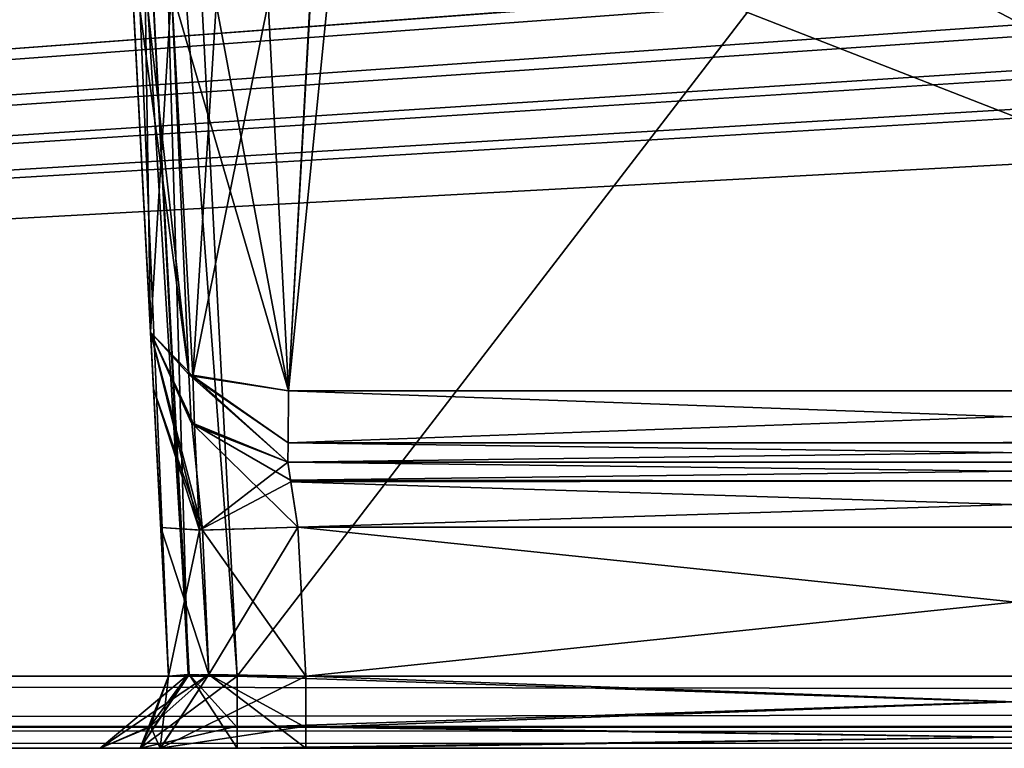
# Model space of a CAD drawing. Header units: inches. Extents: x -9.1 to 9.1, y -1.6 to 4.3.
# Tile 213 of 256: x -4.9 to -4.5, y -1.6 to -1.3. Entities that reach past the tile are written whole.
import ezdxf

# ---------------------------------------------------------------- set-up
doc = ezdxf.new("R2010")
doc.units = ezdxf.units.IN
doc.header["$LTSCALE"] = 65.185185
doc.header["$MEASUREMENT"] = 0
for name, color, linetype in [('2242', 7, 'CONTINUOUS'), ('2373', 7, 'CONTINUOUS'), ('2389', 7, 'CONTINUOUS'), ('2598', 7, 'CONTINUOUS'), ('2618', 7, 'CONTINUOUS'), ('2632', 7, 'CONTINUOUS'), ('2633', 7, 'CONTINUOUS'), ('2634', 7, 'CONTINUOUS'), ('2635', 7, 'CONTINUOUS'), ('2697', 7, 'CONTINUOUS'), ('2698', 7, 'CONTINUOUS'), ('2741', 7, 'CONTINUOUS'), ('2783', 7, 'CONTINUOUS'), ('3121', 7, 'CONTINUOUS'), ('3179', 7, 'CONTINUOUS'), ('3470', 7, 'CONTINUOUS'), ('3541', 7, 'CONTINUOUS'), ('4235', 7, 'CONTINUOUS'), ('4236', 7, 'CONTINUOUS'), ('4237', 7, 'CONTINUOUS'), ('4238', 7, 'CONTINUOUS'), ('4239', 7, 'CONTINUOUS'), ('4240', 7, 'CONTINUOUS'), ('4241', 7, 'CONTINUOUS'), ('4242', 7, 'CONTINUOUS'), ('7344', 7, 'CONTINUOUS'), ('7345', 7, 'CONTINUOUS'), ('7346', 7, 'CONTINUOUS'), ('7352', 7, 'CONTINUOUS'), ('7355', 7, 'CONTINUOUS'), ('7369', 7, 'CONTINUOUS'), ('9622', 7, 'CONTINUOUS'), ('9632', 7, 'CONTINUOUS'), ('9633', 7, 'CONTINUOUS'), ('9634', 7, 'CONTINUOUS'), ('9635', 7, 'CONTINUOUS'), ('9636', 7, 'CONTINUOUS'), ('9640', 7, 'CONTINUOUS'), ('9646', 7, 'CONTINUOUS'), ('9647', 7, 'CONTINUOUS'), ('9648', 7, 'CONTINUOUS')]:
    doc.layers.add(name, color=color, linetype=linetype)

msp = doc.modelspace()

# ---------------------------------------------------------------- linework, layer by layer
at = {"layer": '2242', "linetype": 'Continuous'}
for points in [[(-8.57837, -1.57343, 4.62775), (8.57837, -1.57343, 4.62775), (-8.52935, -0.63817, 4.57874), (-8.57837, -1.57343, 4.62775)], [(-8.52935, -0.63817, 4.57874), (8.57837, -1.57343, 4.62775), (-7.12257, -0.63817, 4.57874), (-8.52935, -0.63817, 4.57874)], [(-7.12257, -0.63817, 4.57874), (8.57837, -1.57343, 4.62775), (-6.87743, -0.63817, 4.57874), (-7.12257, -0.63817, 4.57874)], [(-6.87743, -0.63817, 4.57874), (8.57837, -1.57343, 4.62775), (-6.10626, -0.63866, 4.57876), (-6.87743, -0.63817, 4.57874)], [(-6.10626, -0.63866, 4.57876), (8.57837, -1.57343, 4.62775), (-5.89369, -0.63806, 4.57873), (-6.10626, -0.63866, 4.57876)], [(-5.89369, -0.63806, 4.57873), (8.57837, -1.57343, 4.62775), (-5.12257, -0.63817, 4.57874), (-5.89369, -0.63806, 4.57873)], [(-5.12257, -0.63817, 4.57874), (8.57837, -1.57343, 4.62775), (-4.87743, -0.63817, 4.57874), (-5.12257, -0.63817, 4.57874)], [(-4.87743, -0.63817, 4.57874), (8.57837, -1.57343, 4.62775), (-4.1063, -0.63817, 4.57874), (-4.87743, -0.63817, 4.57874)]]:
    msp.add_3dface(points, dxfattribs=at)
at = {"layer": '2373', "linetype": 'Continuous'}
for points in [[(-4.15531, -1.57343, 4.42625), (-4.82519, -1.57343, 4.42625), (-4.8742, -0.63817, 4.47526), (-4.15531, -1.57343, 4.42625)], [(-4.15531, -1.57343, 4.42625), (-4.8742, -0.63817, 4.47526), (-4.1063, -0.63817, 4.47526), (-4.15531, -1.57343, 4.42625)]]:
    msp.add_3dface(points, dxfattribs=at)
at = {"layer": '2389', "linetype": 'Continuous'}
for points in [[(-8.57831, -1.605, -4.59779), (8.57828, -1.605, -4.59779), (-5.99933, -1.605, -4.51066), (-8.57831, -1.605, -4.59779)], [(8.57828, -1.605, 4.59779), (-8.57831, -1.605, 4.59779), (5.99933, -1.605, 4.51066), (8.57828, -1.605, 4.59779)], [(5.99933, -1.605, 4.51066), (-8.57831, -1.605, 4.59779), (1.99933, -1.605, 4.51066), (5.99933, -1.605, 4.51066)], [(1.99933, -1.605, 4.51066), (-8.57831, -1.605, 4.59779), (-2.00067, -1.605, 4.51066), (1.99933, -1.605, 4.51066)], [(-2.00067, -1.605, 4.51066), (-8.57831, -1.605, 4.59779), (-2.31452, -1.605, 4.45621), (-2.00067, -1.605, 4.51066)], [(-8.57831, -1.605, 4.59779), (-6.00067, -1.605, 4.51066), (-4.15532, -1.605, 4.45621), (-8.57831, -1.605, 4.59779)], [(-2.31452, -1.605, 4.45621), (-8.57831, -1.605, 4.59779), (-2.82518, -1.605, 4.45621), (-2.31452, -1.605, 4.45621)], [(-2.82518, -1.605, 4.45621), (-8.57831, -1.605, 4.59779), (-3.17482, -1.605, 4.45621), (-2.82518, -1.605, 4.45621)], [(-3.17482, -1.605, 4.45621), (-8.57831, -1.605, 4.59779), (-3.84468, -1.605, 4.45621), (-3.17482, -1.605, 4.45621)], [(-3.84468, -1.605, 4.45621), (-8.57831, -1.605, 4.59779), (-4.15532, -1.605, 4.45621), (-3.84468, -1.605, 4.45621)], [(-6.00067, -1.605, 4.51066), (-5.17482, -1.605, 4.45621), (-4.86758, -1.605, 4.43865), (-6.00067, -1.605, 4.51066)], [(-4.15532, -1.605, 4.45621), (-6.00067, -1.605, 4.51066), (-4.82518, -1.605, 4.45621), (-4.15532, -1.605, 4.45621)], [(-4.82518, -1.605, 4.45621), (-6.00067, -1.605, 4.51066), (-4.86758, -1.605, 4.43865), (-4.82518, -1.605, 4.45621)], [(-5.99933, -1.605, -4.51066), (8.57828, -1.605, -4.59779), (-1.99933, -1.605, -4.51066), (-5.99933, -1.605, -4.51066)], [(-5.99933, -1.605, -4.51066), (-1.99933, -1.605, -4.51066), (-5.68548, -1.605, -4.45621), (-5.99933, -1.605, -4.51066)], [(-5.68548, -1.605, -4.45621), (-1.99933, -1.605, -4.51066), (-5.17482, -1.605, -4.45621), (-5.68548, -1.605, -4.45621)], [(-5.17482, -1.605, -4.45621), (-1.99933, -1.605, -4.51066), (-4.82518, -1.605, -4.45621), (-5.17482, -1.605, -4.45621)], [(-5.13242, -1.605, -4.43865), (-5.17482, -1.605, -4.45621), (-4.82518, -1.605, -4.45621), (-5.13242, -1.605, -4.43865)], [(-5.17482, -1.605, 4.45621), (-5.13245, -1.605, 4.43868), (-4.8851, -1.605, 4.39628), (-5.17482, -1.605, 4.45621)], [(-5.17482, -1.605, 4.45621), (-4.8851, -1.605, 4.39628), (-4.86758, -1.605, 4.43865), (-5.17482, -1.605, 4.45621)], [(-5.13245, -1.605, 4.43868), (-5.1149, -1.605, 4.39628), (-4.8851, -1.605, 4.20978), (-5.13245, -1.605, 4.43868)], [(-4.8851, -1.605, 4.39628), (-5.13245, -1.605, 4.43868), (-4.8851, -1.605, 4.20978), (-4.8851, -1.605, 4.39628)], [(-5.1149, -1.605, -4.39628), (-5.13242, -1.605, -4.43865), (-4.82518, -1.605, -4.45621), (-5.1149, -1.605, -4.39628)], [(-5.1149, -1.605, -4.20978), (-5.1149, -1.605, -4.39628), (-4.86755, -1.605, -4.43868), (-5.1149, -1.605, -4.20978)], [(-4.86755, -1.605, -4.43868), (-5.1149, -1.605, -4.39628), (-4.82518, -1.605, -4.45621), (-4.86755, -1.605, -4.43868)], [(-5.1149, -1.605, 4.20978), (-5.1149, -1.605, -4.20978), (-4.8851, -1.605, -4.39628), (-5.1149, -1.605, 4.20978)], [(-4.8851, -1.605, -4.39628), (-5.1149, -1.605, -4.20978), (-4.86755, -1.605, -4.43868), (-4.8851, -1.605, -4.39628)], [(-5.1149, -1.605, 4.39628), (-5.1149, -1.605, 4.20978), (-4.8851, -1.605, -4.39628), (-5.1149, -1.605, 4.39628)], [(-4.8851, -1.605, -4.20978), (-5.1149, -1.605, 4.39628), (-4.8851, -1.605, -4.39628), (-4.8851, -1.605, -4.20978)], [(-5.1149, -1.605, 4.39628), (-4.8851, -1.605, -4.20978), (-4.8851, -1.605, 4.20978), (-5.1149, -1.605, 4.39628)], [(-4.8851, -1.605, -4.20978), (-4.85875, -1.605, -4.14617), (-4.8851, -1.605, 4.20978), (-4.8851, -1.605, -4.20978)], [(-4.8851, -1.605, 4.20978), (-4.85875, -1.605, -4.14617), (-4.85885, -1.605, 4.14627), (-4.8851, -1.605, 4.20978)], [(-4.85875, -1.605, -4.14617), (-4.79522, -1.605, -4.1199), (-4.85885, -1.605, 4.14627), (-4.85875, -1.605, -4.14617)], [(-4.85885, -1.605, 4.14627), (-4.79522, -1.605, -4.1199), (-4.79522, -1.605, 4.1199), (-4.85885, -1.605, 4.14627)], [(-4.82518, -1.605, -4.45621), (-1.99933, -1.605, -4.51066), (-4.15532, -1.605, -4.45621), (-4.82518, -1.605, -4.45621)], [(-4.79522, -1.605, -4.1199), (-4.1753, -1.605, -4.1199), (-4.79522, -1.605, 4.1199), (-4.79522, -1.605, -4.1199)], [(-4.79522, -1.605, 4.1199), (-4.1753, -1.605, -4.1199), (-4.1753, -1.605, 4.1199), (-4.79522, -1.605, 4.1199)]]:
    msp.add_3dface(points, dxfattribs=at)
at = {"layer": '2598', "linetype": 'Continuous'}
for points in [[(-4.8742, -0.63817, -4.47526), (-4.82519, -1.57343, -4.42625), (-4.1063, -0.63817, -4.47526), (-4.8742, -0.63817, -4.47526)], [(-4.82519, -1.57343, -4.42625), (-4.15531, -1.57343, -4.42625), (-4.1063, -0.63817, -4.47526), (-4.82519, -1.57343, -4.42625)]]:
    msp.add_3dface(points, dxfattribs=at)
at = {"layer": '2618', "linetype": 'Continuous'}
for points in [[(-1.8937, -0.63817, -4.57874), (-8.57837, -1.57343, -4.62775), (-1.93714, -0.6183, -4.5777), (-1.8937, -0.63817, -4.57874)], [(-1.93714, -0.6183, -4.5777), (-8.57837, -1.57343, -4.62775), (-2.10631, -0.63806, -4.57873), (-1.93714, -0.6183, -4.5777)], [(-3.8937, -0.63817, -4.57874), (-8.57837, -1.57343, -4.62775), (-3.93714, -0.6183, -4.5777), (-3.8937, -0.63817, -4.57874)], [(-3.93714, -0.6183, -4.5777), (-8.57837, -1.57343, -4.62775), (-4.10631, -0.63806, -4.57873), (-3.93714, -0.6183, -4.5777)], [(3.12257, -0.63817, -4.57874), (-8.57837, -1.57343, -4.62775), (3.08276, -0.62178, -4.57788), (3.12257, -0.63817, -4.57874)], [(3.08276, -0.62178, -4.57788), (-8.57837, -1.57343, -4.62775), (2.87743, -0.63817, -4.57874), (3.08276, -0.62178, -4.57788)], [(-2.87743, -0.63817, -4.57874), (-8.57837, -1.57343, -4.62775), (-2.91724, -0.62178, -4.57788), (-2.87743, -0.63817, -4.57874)], [(-2.91724, -0.62178, -4.57788), (-8.57837, -1.57343, -4.62775), (-3.12257, -0.63817, -4.57874), (-2.91724, -0.62178, -4.57788)], [(-4.87743, -0.63817, -4.57874), (-8.57837, -1.57343, -4.62775), (-4.91724, -0.62178, -4.57788), (-4.87743, -0.63817, -4.57874)], [(-4.91724, -0.62178, -4.57788), (-8.57837, -1.57343, -4.62775), (-5.12257, -0.63817, -4.57874), (-4.91724, -0.62178, -4.57788)], [(6.1063, -0.63817, -4.57874), (-8.57837, -1.57343, -4.62775), (5.89369, -0.63806, -4.57873), (6.1063, -0.63817, -4.57874)], [(5.89369, -0.63806, -4.57873), (-8.57837, -1.57343, -4.62775), (5.12257, -0.63817, -4.57874), (5.89369, -0.63806, -4.57873)], [(4.1063, -0.63817, -4.57874), (-8.57837, -1.57343, -4.62775), (3.89369, -0.63806, -4.57873), (4.1063, -0.63817, -4.57874)], [(3.89369, -0.63806, -4.57873), (-8.57837, -1.57343, -4.62775), (3.12257, -0.63817, -4.57874), (3.89369, -0.63806, -4.57873)], [(2.1063, -0.63817, -4.57874), (-8.57837, -1.57343, -4.62775), (1.89369, -0.63806, -4.57873), (2.1063, -0.63817, -4.57874)], [(1.89369, -0.63806, -4.57873), (-8.57837, -1.57343, -4.62775), (-1.8937, -0.63817, -4.57874), (1.89369, -0.63806, -4.57873)], [(-2.10631, -0.63806, -4.57873), (-8.57837, -1.57343, -4.62775), (-2.87743, -0.63817, -4.57874), (-2.10631, -0.63806, -4.57873)], [(-4.10631, -0.63806, -4.57873), (-8.57837, -1.57343, -4.62775), (-4.87743, -0.63817, -4.57874), (-4.10631, -0.63806, -4.57873)], [(8.57837, -1.57343, -4.62775), (-8.57837, -1.57343, -4.62775), (8.52935, -0.63817, -4.57874), (8.57837, -1.57343, -4.62775)], [(8.52935, -0.63817, -4.57874), (-8.57837, -1.57343, -4.62775), (7.12257, -0.63817, -4.57874), (8.52935, -0.63817, -4.57874)], [(7.12257, -0.63817, -4.57874), (-8.57837, -1.57343, -4.62775), (6.87743, -0.63817, -4.57874), (7.12257, -0.63817, -4.57874)], [(6.87743, -0.63817, -4.57874), (-8.57837, -1.57343, -4.62775), (6.1063, -0.63817, -4.57874), (6.87743, -0.63817, -4.57874)], [(5.12257, -0.63817, -4.57874), (-8.57837, -1.57343, -4.62775), (4.87743, -0.63817, -4.57874), (5.12257, -0.63817, -4.57874)], [(4.87743, -0.63817, -4.57874), (-8.57837, -1.57343, -4.62775), (4.1063, -0.63817, -4.57874), (4.87743, -0.63817, -4.57874)], [(2.87743, -0.63817, -4.57874), (-8.57837, -1.57343, -4.62775), (2.1063, -0.63817, -4.57874), (2.87743, -0.63817, -4.57874)], [(-3.12257, -0.63817, -4.57874), (-8.57837, -1.57343, -4.62775), (-3.8937, -0.63817, -4.57874), (-3.12257, -0.63817, -4.57874)]]:
    msp.add_3dface(points, dxfattribs=at)
at = {"layer": '2632', "linetype": 'Continuous'}
for points in [[(-4.9021, -0.67738, -3.79138), (-4.85514, -1.57343, -4.39629), (-4.90471, -0.6276, -3.76192), (-4.9021, -0.67738, -3.79138)], [(-4.90471, -0.6276, -3.76192), (-4.85514, -1.57343, -4.39629), (-4.90416, -0.63819, -4.4453), (-4.90471, -0.6276, -3.76192)], [(-4.86172, -1.44788, -4.17846), (-4.85514, -1.57343, -4.39629), (-4.9021, -0.67738, -3.79138), (-4.86172, -1.44788, -4.17846)], [(-4.86302, -1.42314, -4.11653), (-4.86172, -1.44788, -4.17846), (-4.9021, -0.67738, -3.79138), (-4.86302, -1.42314, -4.11653)], [(-4.86302, -1.42314, -3.87629), (-4.86302, -1.42314, -4.11653), (-4.9021, -0.67738, -3.79138), (-4.86302, -1.42314, -3.87629)], [(-4.8722, -1.24804, -3.80555), (-4.86302, -1.42314, -3.87629), (-4.9021, -0.67738, -3.79138), (-4.8722, -1.24804, -3.80555)], [(-4.85855, -1.50847, -4.20637), (-4.85514, -1.57343, -4.39629), (-4.86172, -1.44788, -4.17846), (-4.85855, -1.50847, -4.20637)], [(-4.85514, -1.57343, -4.20977), (-4.85514, -1.57343, -4.39629), (-4.85855, -1.50847, -4.20637), (-4.85514, -1.57343, -4.20977)]]:
    msp.add_3dface(points, dxfattribs=at)
at = {"layer": '2633', "linetype": 'Continuous'}
for points in [[(-4.85514, -1.57343, -4.39629), (-4.85514, -1.57343, -4.20977), (-4.86363, -1.59595, -4.20977), (-4.85514, -1.57343, -4.39629)], [(-4.86306, -1.59535, -4.39629), (-4.85514, -1.57343, -4.39629), (-4.86363, -1.59595, -4.20977), (-4.86306, -1.59535, -4.39629)], [(-4.8851, -1.605, -4.20978), (-4.8851, -1.605, -4.39628), (-4.86306, -1.59535, -4.39629), (-4.8851, -1.605, -4.20978)], [(-4.8851, -1.605, -4.20978), (-4.86306, -1.59535, -4.39629), (-4.86363, -1.59595, -4.20977), (-4.8851, -1.605, -4.20978)]]:
    msp.add_3dface(points, dxfattribs=at)
at = {"layer": '2634', "linetype": 'Continuous'}
for points in [[(-4.86755, -1.605, -4.43868), (-4.82518, -1.605, -4.45621), (-4.84623, -1.5728, -4.41769), (-4.86755, -1.605, -4.43868)], [(-4.85514, -1.57343, -4.39629), (-4.86755, -1.605, -4.43868), (-4.84623, -1.5728, -4.41769), (-4.85514, -1.57343, -4.39629)], [(-4.86755, -1.605, -4.43868), (-4.85514, -1.57343, -4.39629), (-4.86306, -1.59535, -4.39629), (-4.86755, -1.605, -4.43868)], [(-4.82518, -1.605, -4.45621), (-4.82519, -1.59595, -4.43473), (-4.84623, -1.5728, -4.41769), (-4.82518, -1.605, -4.45621)], [(-4.82519, -1.59595, -4.43473), (-4.82519, -1.57343, -4.42625), (-4.84623, -1.5728, -4.41769), (-4.82519, -1.59595, -4.43473)], [(-4.8851, -1.605, -4.39628), (-4.86755, -1.605, -4.43868), (-4.86306, -1.59535, -4.39629), (-4.8851, -1.605, -4.39628)]]:
    msp.add_3dface(points, dxfattribs=at)
at = {"layer": '2635', "linetype": 'Continuous'}
for points in [[(-4.90416, -0.63819, -4.4453), (-4.85514, -1.57343, -4.39629), (-4.84623, -1.5728, -4.41769), (-4.90416, -0.63819, -4.4453)], [(-4.90416, -0.63819, -4.4453), (-4.84623, -1.5728, -4.41769), (-4.89566, -0.63882, -4.46615), (-4.90416, -0.63819, -4.4453)], [(-4.89566, -0.63882, -4.46615), (-4.82519, -1.57343, -4.42625), (-4.8742, -0.63817, -4.47526), (-4.89566, -0.63882, -4.46615)], [(-4.84623, -1.5728, -4.41769), (-4.82519, -1.57343, -4.42625), (-4.89566, -0.63882, -4.46615), (-4.84623, -1.5728, -4.41769)]]:
    msp.add_3dface(points, dxfattribs=at)
at = {"layer": '2697', "linetype": 'Continuous'}
for points in [[(-4.17071, -1.48, -3.87269), (-4.16791, -1.48, -3.88012), (-4.8031, -1.48, -4.11649), (-4.17071, -1.48, -3.87269)], [(-4.8031, -1.48, -4.11649), (-4.16791, -1.48, -3.88012), (-4.16791, -1.48, -4.11649), (-4.8031, -1.48, -4.11649)], [(-4.17772, -1.48, -3.86955), (-4.17071, -1.48, -3.87269), (-4.8031, -1.48, -4.11649), (-4.17772, -1.48, -3.86955)], [(-4.17772, -1.48, -3.86955), (-4.8031, -1.48, -4.11649), (-4.8031, -1.48, -3.86955), (-4.17772, -1.48, -3.86955)]]:
    msp.add_3dface(points, dxfattribs=at)
at = {"layer": '2698', "linetype": 'Continuous'}
for points in [[(-4.17772, -1.48, 3.86955), (-4.8031, -1.48, 3.86955), (-4.16791, -1.48, 4.11649), (-4.17772, -1.48, 3.86955)], [(-4.16791, -1.48, 4.11649), (-4.8031, -1.48, 3.86955), (-4.8031, -1.48, 4.11649), (-4.16791, -1.48, 4.11649)]]:
    msp.add_3dface(points, dxfattribs=at)
at = {"layer": '2741', "linetype": 'Continuous'}
for points in [[(-4.17772, -1.44873, 3.82319), (-4.77139, -1.13627, 3.69695), (-4.78933, -1.21031, 3.72686), (-4.17772, -1.44873, 3.82319)], [(-4.17772, -1.44873, 3.82319), (-4.16135, -1.13627, 3.69695), (-4.77139, -1.13627, 3.69695), (-4.17772, -1.44873, 3.82319)], [(-4.81165, -1.27924, 3.75471), (-4.80278, -1.44873, 3.82319), (-4.78933, -1.21031, 3.72686), (-4.81165, -1.27924, 3.75471)], [(-4.80278, -1.44873, 3.82319), (-4.17772, -1.44873, 3.82319), (-4.78933, -1.21031, 3.72686), (-4.80278, -1.44873, 3.82319)]]:
    msp.add_3dface(points, dxfattribs=at)
at = {"layer": '2783', "linetype": 'Continuous'}
for points in [[(-4.17188, -1.50843, 4.14645), (-4.79863, -1.50843, 4.14645), (-4.17529, -1.57343, 4.14986), (-4.17188, -1.50843, 4.14645)], [(-4.17529, -1.57343, 4.14986), (-4.79863, -1.50843, 4.14645), (-4.79523, -1.57343, 4.14986), (-4.17529, -1.57343, 4.14986)]]:
    msp.add_3dface(points, dxfattribs=at)
at = {"layer": '3121', "linetype": 'Continuous'}
for points in [[(-8.57837, -1.59535, -4.61984), (-8.57837, -1.57343, -4.62775), (8.57837, -1.59595, -4.61927), (-8.57837, -1.59535, -4.61984)], [(8.57837, -1.59595, -4.61927), (-8.57837, -1.57343, -4.62775), (8.57837, -1.57343, -4.62775), (8.57837, -1.59595, -4.61927)], [(8.57828, -1.605, -4.59779), (-8.57831, -1.605, -4.59779), (-8.57837, -1.59535, -4.61984), (8.57828, -1.605, -4.59779)], [(8.57828, -1.605, -4.59779), (-8.57837, -1.59535, -4.61984), (8.57837, -1.59595, -4.61927), (8.57828, -1.605, -4.59779)]]:
    msp.add_3dface(points, dxfattribs=at)
at = {"layer": '3179', "linetype": 'Continuous'}
for points in [[(8.57837, -1.57343, 4.62775), (-8.57837, -1.57343, 4.62775), (-8.57837, -1.59595, 4.61927), (8.57837, -1.57343, 4.62775)], [(8.57837, -1.59535, 4.61984), (8.57837, -1.57343, 4.62775), (-8.57837, -1.59595, 4.61927), (8.57837, -1.59535, 4.61984)], [(-8.57831, -1.605, 4.59779), (8.57837, -1.59535, 4.61984), (-8.57837, -1.59595, 4.61927), (-8.57831, -1.605, 4.59779)], [(-8.57831, -1.605, 4.59779), (8.57828, -1.605, 4.59779), (8.57837, -1.59535, 4.61984), (-8.57831, -1.605, 4.59779)]]:
    msp.add_3dface(points, dxfattribs=at)
at = {"layer": '3470', "linetype": 'Continuous'}
for points in [[(-4.79523, -1.57343, -4.14986), (-4.79863, -1.50843, -4.14645), (-4.17188, -1.50843, -4.14645), (-4.79523, -1.57343, -4.14986)], [(-4.17529, -1.57343, -4.14986), (-4.79523, -1.57343, -4.14986), (-4.17188, -1.50843, -4.14645), (-4.17529, -1.57343, -4.14986)]]:
    msp.add_3dface(points, dxfattribs=at)
at = {"layer": '3541', "linetype": 'Continuous'}
for points in [[(-4.77139, -1.13627, -3.69695), (-4.80278, -1.44873, -3.82319), (-4.78958, -1.21121, -3.72723), (-4.77139, -1.13627, -3.69695)], [(-4.80278, -1.44873, -3.82319), (-4.77139, -1.13627, -3.69695), (-4.17772, -1.44873, -3.82319), (-4.80278, -1.44873, -3.82319)], [(-4.17772, -1.44873, -3.82319), (-4.77139, -1.13627, -3.69695), (-4.16135, -1.13627, -3.69695), (-4.17772, -1.44873, -3.82319)], [(-4.80278, -1.44873, -3.82319), (-4.81165, -1.27925, -3.75471), (-4.78958, -1.21121, -3.72723), (-4.80278, -1.44873, -3.82319)]]:
    msp.add_3dface(points, dxfattribs=at)
at = {"layer": '4235', "linetype": 'Continuous'}
for points in [[(-4.919, -0.355, 4.53392), (-4.86302, -1.42314, 4.11653), (-4.86302, -1.42314, 3.87629), (-4.919, -0.355, 4.53392)], [(-4.86302, -1.42314, 4.11653), (-4.919, -0.355, 4.53392), (-4.86172, -1.44788, 4.17846), (-4.86302, -1.42314, 4.11653)], [(-4.919, -0.355, 4.53392), (-4.86302, -1.42314, 3.87629), (-4.8722, -1.24804, 3.80555), (-4.919, -0.355, 4.53392)], [(-4.86172, -1.44788, 4.17846), (-4.919, -0.355, 4.53392), (-4.90416, -0.63819, 4.4453), (-4.86172, -1.44788, 4.17846)], [(-4.85855, -1.50847, 4.20637), (-4.86172, -1.44788, 4.17846), (-4.90416, -0.63819, 4.4453), (-4.85855, -1.50847, 4.20637)], [(-4.85855, -1.50847, 4.20637), (-4.90416, -0.63819, 4.4453), (-4.85514, -1.57343, 4.20977), (-4.85855, -1.50847, 4.20637)], [(-4.90416, -0.63819, 4.4453), (-4.85514, -1.57343, 4.39629), (-4.85514, -1.57343, 4.20977), (-4.90416, -0.63819, 4.4453)]]:
    msp.add_3dface(points, dxfattribs=at)
at = {"layer": '4236', "linetype": 'Continuous'}
for points in [[(-4.85514, -1.57343, 4.39629), (-4.86363, -1.59595, 4.39629), (-4.85514, -1.57343, 4.20977), (-4.85514, -1.57343, 4.39629)], [(-4.85514, -1.57343, 4.20977), (-4.86363, -1.59595, 4.39629), (-4.86306, -1.59535, 4.20977), (-4.85514, -1.57343, 4.20977)], [(-4.8851, -1.605, 4.39628), (-4.8851, -1.605, 4.20978), (-4.86306, -1.59535, 4.20977), (-4.8851, -1.605, 4.39628)], [(-4.86363, -1.59595, 4.39629), (-4.8851, -1.605, 4.39628), (-4.86306, -1.59535, 4.20977), (-4.86363, -1.59595, 4.39629)]]:
    msp.add_3dface(points, dxfattribs=at)
at = {"layer": '4237', "linetype": 'Continuous'}
for points in [[(-4.85885, -1.605, 4.14627), (-4.85514, -1.57343, 4.20977), (-4.86306, -1.59535, 4.20977), (-4.85885, -1.605, 4.14627)], [(-4.85885, -1.605, 4.14627), (-4.79522, -1.605, 4.1199), (-4.83764, -1.57278, 4.16737), (-4.85885, -1.605, 4.14627)], [(-4.85514, -1.57343, 4.20977), (-4.85885, -1.605, 4.14627), (-4.83764, -1.57278, 4.16737), (-4.85514, -1.57343, 4.20977)], [(-4.83764, -1.57278, 4.16737), (-4.79522, -1.605, 4.1199), (-4.79523, -1.59595, 4.14137), (-4.83764, -1.57278, 4.16737)], [(-4.79523, -1.57343, 4.14986), (-4.83764, -1.57278, 4.16737), (-4.79523, -1.59595, 4.14137), (-4.79523, -1.57343, 4.14986)], [(-4.8851, -1.605, 4.20978), (-4.85885, -1.605, 4.14627), (-4.86306, -1.59535, 4.20977), (-4.8851, -1.605, 4.20978)]]:
    msp.add_3dface(points, dxfattribs=at)
at = {"layer": '4238', "linetype": 'Continuous'}
for points in [[(-4.84028, -1.50972, 4.1634), (-4.85855, -1.50847, 4.20637), (-4.83764, -1.57278, 4.16737), (-4.84028, -1.50972, 4.1634)], [(-4.85855, -1.50847, 4.20637), (-4.85514, -1.57343, 4.20977), (-4.83764, -1.57278, 4.16737), (-4.85855, -1.50847, 4.20637)], [(-4.79863, -1.50843, 4.14645), (-4.84028, -1.50972, 4.1634), (-4.79523, -1.57343, 4.14986), (-4.79863, -1.50843, 4.14645)], [(-4.79523, -1.57343, 4.14986), (-4.84028, -1.50972, 4.1634), (-4.83764, -1.57278, 4.16737), (-4.79523, -1.57343, 4.14986)]]:
    msp.add_3dface(points, dxfattribs=at)
at = {"layer": '4239', "linetype": 'Continuous'}
for points in [[(-4.845, -1.46295, 4.11649), (-4.86302, -1.42314, 4.11653), (-4.84028, -1.50972, 4.1634), (-4.845, -1.46295, 4.11649)], [(-4.84028, -1.50972, 4.1634), (-4.86302, -1.42314, 4.11653), (-4.86172, -1.44788, 4.17846), (-4.84028, -1.50972, 4.1634)], [(-4.85855, -1.50847, 4.20637), (-4.84028, -1.50972, 4.1634), (-4.86172, -1.44788, 4.17846), (-4.85855, -1.50847, 4.20637)], [(-4.8031, -1.48, 4.11649), (-4.845, -1.46295, 4.11649), (-4.80186, -1.48787, 4.13674), (-4.8031, -1.48, 4.11649)], [(-4.80186, -1.48787, 4.13674), (-4.845, -1.46295, 4.11649), (-4.79863, -1.50843, 4.14645), (-4.80186, -1.48787, 4.13674)], [(-4.79863, -1.50843, 4.14645), (-4.845, -1.46295, 4.11649), (-4.84028, -1.50972, 4.1634), (-4.79863, -1.50843, 4.14645)]]:
    msp.add_3dface(points, dxfattribs=at)
at = {"layer": '4240', "linetype": 'Continuous'}
for points in [[(-4.86302, -1.42314, 4.11653), (-4.845, -1.46295, 4.11649), (-4.86302, -1.42314, 3.87629), (-4.86302, -1.42314, 4.11653)], [(-4.86302, -1.42314, 3.87629), (-4.845, -1.46295, 4.11649), (-4.84529, -1.46267, 3.87175), (-4.86302, -1.42314, 3.87629)], [(-4.8031, -1.48, 4.11649), (-4.8031, -1.48, 3.86955), (-4.84529, -1.46267, 3.87175), (-4.8031, -1.48, 4.11649)], [(-4.845, -1.46295, 4.11649), (-4.8031, -1.48, 4.11649), (-4.84529, -1.46267, 3.87175), (-4.845, -1.46295, 4.11649)]]:
    msp.add_3dface(points, dxfattribs=at)
at = {"layer": '4241', "linetype": 'Continuous'}
for points in [[(-4.86302, -1.42314, 3.87629), (-4.84529, -1.46267, 3.87175), (-4.84629, -1.44167, 3.84043), (-4.86302, -1.42314, 3.87629)], [(-4.84529, -1.46267, 3.87175), (-4.8031, -1.48, 3.86955), (-4.84629, -1.44167, 3.84043), (-4.84529, -1.46267, 3.87175)], [(-4.84629, -1.44167, 3.84043), (-4.8031, -1.48, 3.86955), (-4.80294, -1.47145, 3.84159), (-4.84629, -1.44167, 3.84043)], [(-4.80278, -1.44873, 3.82319), (-4.84629, -1.44167, 3.84043), (-4.80294, -1.47145, 3.84159), (-4.80278, -1.44873, 3.82319)]]:
    msp.add_3dface(points, dxfattribs=at)
at = {"layer": '4242', "linetype": 'Continuous'}
for points in [[(-4.8722, -1.24804, 3.80555), (-4.86302, -1.42314, 3.87629), (-4.84629, -1.44167, 3.84043), (-4.8722, -1.24804, 3.80555)], [(-4.8722, -1.24804, 3.80555), (-4.84629, -1.44167, 3.84043), (-4.86618, -1.26486, 3.78628), (-4.8722, -1.24804, 3.80555)], [(-4.86618, -1.26486, 3.78628), (-4.84629, -1.44167, 3.84043), (-4.85382, -1.2734, 3.771), (-4.86618, -1.26486, 3.78628)], [(-4.84629, -1.44167, 3.84043), (-4.80278, -1.44873, 3.82319), (-4.85382, -1.2734, 3.771), (-4.84629, -1.44167, 3.84043)], [(-4.85382, -1.2734, 3.771), (-4.80278, -1.44873, 3.82319), (-4.83462, -1.27788, 3.75909), (-4.85382, -1.2734, 3.771)], [(-4.80278, -1.44873, 3.82319), (-4.81165, -1.27924, 3.75471), (-4.83462, -1.27788, 3.75909), (-4.80278, -1.44873, 3.82319)]]:
    msp.add_3dface(points, dxfattribs=at)
at = {"layer": '7344', "linetype": 'Continuous'}
for points in [[(-4.89512, -0.63882, 4.46669), (-4.85514, -1.57343, 4.39629), (-4.90416, -0.63819, 4.4453), (-4.89512, -0.63882, 4.46669)], [(-4.8742, -0.63817, 4.47526), (-4.84665, -1.5728, 4.41726), (-4.89512, -0.63882, 4.46669), (-4.8742, -0.63817, 4.47526)], [(-4.84665, -1.5728, 4.41726), (-4.85514, -1.57343, 4.39629), (-4.89512, -0.63882, 4.46669), (-4.84665, -1.5728, 4.41726)], [(-4.8742, -0.63817, 4.47526), (-4.82519, -1.57343, 4.42625), (-4.84665, -1.5728, 4.41726), (-4.8742, -0.63817, 4.47526)]]:
    msp.add_3dface(points, dxfattribs=at)
at = {"layer": '7345', "linetype": 'Continuous'}
for points in [[(-4.86758, -1.605, 4.43865), (-4.8851, -1.605, 4.39628), (-4.84665, -1.5728, 4.41726), (-4.86758, -1.605, 4.43865)], [(-4.84665, -1.5728, 4.41726), (-4.8851, -1.605, 4.39628), (-4.86363, -1.59595, 4.39629), (-4.84665, -1.5728, 4.41726)], [(-4.82519, -1.57343, 4.42625), (-4.86758, -1.605, 4.43865), (-4.84665, -1.5728, 4.41726), (-4.82519, -1.57343, 4.42625)], [(-4.86758, -1.605, 4.43865), (-4.82519, -1.57343, 4.42625), (-4.82519, -1.59535, 4.43416), (-4.86758, -1.605, 4.43865)], [(-4.85514, -1.57343, 4.39629), (-4.84665, -1.5728, 4.41726), (-4.86363, -1.59595, 4.39629), (-4.85514, -1.57343, 4.39629)], [(-4.82518, -1.605, 4.45621), (-4.86758, -1.605, 4.43865), (-4.82519, -1.59535, 4.43416), (-4.82518, -1.605, 4.45621)]]:
    msp.add_3dface(points, dxfattribs=at)
at = {"layer": '7346', "linetype": 'Continuous'}
for points in [[(-4.15531, -1.57343, 4.42625), (-4.15531, -1.59595, 4.43473), (-4.82519, -1.57343, 4.42625), (-4.15531, -1.57343, 4.42625)], [(-4.82519, -1.57343, 4.42625), (-4.15531, -1.59595, 4.43473), (-4.82519, -1.59535, 4.43416), (-4.82519, -1.57343, 4.42625)], [(-4.15532, -1.605, 4.45621), (-4.82518, -1.605, 4.45621), (-4.82519, -1.59535, 4.43416), (-4.15532, -1.605, 4.45621)], [(-4.15531, -1.59595, 4.43473), (-4.15532, -1.605, 4.45621), (-4.82519, -1.59535, 4.43416), (-4.15531, -1.59595, 4.43473)]]:
    msp.add_3dface(points, dxfattribs=at)
at = {"layer": '7352', "linetype": 'Continuous'}
for points in [[(-4.16791, -1.48, 4.11649), (-4.8031, -1.48, 4.11649), (-4.80186, -1.48787, 4.13674), (-4.16791, -1.48, 4.11649)], [(-4.16791, -1.48, 4.11649), (-4.80186, -1.48787, 4.13674), (-4.16909, -1.48847, 4.13738), (-4.16791, -1.48, 4.11649)], [(-4.80186, -1.48787, 4.13674), (-4.79863, -1.50843, 4.14645), (-4.16909, -1.48847, 4.13738), (-4.80186, -1.48787, 4.13674)], [(-4.16909, -1.48847, 4.13738), (-4.79863, -1.50843, 4.14645), (-4.17188, -1.50843, 4.14645), (-4.16909, -1.48847, 4.13738)]]:
    msp.add_3dface(points, dxfattribs=at)
at = {"layer": '7355', "linetype": 'Continuous'}
for points in [[(-4.17772, -1.47163, 3.84185), (-4.17772, -1.44873, 3.82319), (-4.80294, -1.47145, 3.84159), (-4.17772, -1.47163, 3.84185)], [(-4.17772, -1.44873, 3.82319), (-4.80278, -1.44873, 3.82319), (-4.80294, -1.47145, 3.84159), (-4.17772, -1.44873, 3.82319)], [(-4.8031, -1.48, 3.86955), (-4.17772, -1.47163, 3.84185), (-4.80294, -1.47145, 3.84159), (-4.8031, -1.48, 3.86955)], [(-4.17772, -1.48, 3.86955), (-4.17772, -1.47163, 3.84185), (-4.8031, -1.48, 3.86955), (-4.17772, -1.48, 3.86955)]]:
    msp.add_3dface(points, dxfattribs=at)
at = {"layer": '7369', "linetype": 'Continuous'}
for points in [[(-4.17529, -1.59535, 4.14194), (-4.17529, -1.57343, 4.14986), (-4.79523, -1.59595, 4.14137), (-4.17529, -1.59535, 4.14194)], [(-4.17529, -1.57343, 4.14986), (-4.79523, -1.57343, 4.14986), (-4.79523, -1.59595, 4.14137), (-4.17529, -1.57343, 4.14986)], [(-4.79522, -1.605, 4.1199), (-4.17529, -1.59535, 4.14194), (-4.79523, -1.59595, 4.14137), (-4.79522, -1.605, 4.1199)], [(-4.79522, -1.605, 4.1199), (-4.1753, -1.605, 4.1199), (-4.17529, -1.59535, 4.14194), (-4.79522, -1.605, 4.1199)]]:
    msp.add_3dface(points, dxfattribs=at)
at = {"layer": '9622', "linetype": 'Continuous'}
for points in [[(-4.86302, -1.42314, -3.87629), (-4.8722, -1.24804, -3.80555), (-4.8655, -1.26564, -3.7851), (-4.86302, -1.42314, -3.87629)], [(-4.86302, -1.42314, -3.87629), (-4.8655, -1.26564, -3.7851), (-4.85383, -1.2734, -3.77102), (-4.86302, -1.42314, -3.87629)], [(-4.86302, -1.42314, -3.87629), (-4.85383, -1.2734, -3.77102), (-4.84459, -1.44242, -3.83889), (-4.86302, -1.42314, -3.87629)], [(-4.85383, -1.2734, -3.77102), (-4.83421, -1.27794, -3.75893), (-4.84459, -1.44242, -3.83889), (-4.85383, -1.2734, -3.77102)], [(-4.83421, -1.27794, -3.75893), (-4.81165, -1.27925, -3.75471), (-4.84459, -1.44242, -3.83889), (-4.83421, -1.27794, -3.75893)], [(-4.84459, -1.44242, -3.83889), (-4.81165, -1.27925, -3.75471), (-4.80278, -1.44873, -3.82319), (-4.84459, -1.44242, -3.83889)]]:
    msp.add_3dface(points, dxfattribs=at)
at = {"layer": '9632', "linetype": 'Continuous'}
for points in [[(-4.8031, -1.48, -4.11649), (-4.16791, -1.48, -4.11649), (-4.16901, -1.48788, -4.13676), (-4.8031, -1.48, -4.11649)], [(-4.80176, -1.48857, -4.13748), (-4.8031, -1.48, -4.11649), (-4.16901, -1.48788, -4.13676), (-4.80176, -1.48857, -4.13748)], [(-4.17188, -1.50843, -4.14645), (-4.80176, -1.48857, -4.13748), (-4.16901, -1.48788, -4.13676), (-4.17188, -1.50843, -4.14645)], [(-4.79863, -1.50843, -4.14645), (-4.80176, -1.48857, -4.13748), (-4.17188, -1.50843, -4.14645), (-4.79863, -1.50843, -4.14645)]]:
    msp.add_3dface(points, dxfattribs=at)
at = {"layer": '9633', "linetype": 'Continuous'}
for points in [[(-4.86172, -1.44788, -4.17846), (-4.86302, -1.42314, -4.11653), (-4.8416, -1.50972, -4.16472), (-4.86172, -1.44788, -4.17846)], [(-4.86302, -1.42314, -4.11653), (-4.84379, -1.4641, -4.11649), (-4.8416, -1.50972, -4.16472), (-4.86302, -1.42314, -4.11653)], [(-4.85855, -1.50847, -4.20637), (-4.86172, -1.44788, -4.17846), (-4.8416, -1.50972, -4.16472), (-4.85855, -1.50847, -4.20637)], [(-4.84379, -1.4641, -4.11649), (-4.8031, -1.48, -4.11649), (-4.8416, -1.50972, -4.16472), (-4.84379, -1.4641, -4.11649)], [(-4.8416, -1.50972, -4.16472), (-4.8031, -1.48, -4.11649), (-4.80176, -1.48857, -4.13748), (-4.8416, -1.50972, -4.16472)], [(-4.79863, -1.50843, -4.14645), (-4.8416, -1.50972, -4.16472), (-4.80176, -1.48857, -4.13748), (-4.79863, -1.50843, -4.14645)]]:
    msp.add_3dface(points, dxfattribs=at)
at = {"layer": '9634', "linetype": 'Continuous'}
for points in [[(-4.85514, -1.57343, -4.20977), (-4.85855, -1.50847, -4.20637), (-4.8416, -1.50972, -4.16472), (-4.85514, -1.57343, -4.20977)], [(-4.85514, -1.57343, -4.20977), (-4.8416, -1.50972, -4.16472), (-4.83763, -1.57278, -4.16736), (-4.85514, -1.57343, -4.20977)], [(-4.8416, -1.50972, -4.16472), (-4.79863, -1.50843, -4.14645), (-4.83763, -1.57278, -4.16736), (-4.8416, -1.50972, -4.16472)], [(-4.83763, -1.57278, -4.16736), (-4.79863, -1.50843, -4.14645), (-4.79523, -1.57343, -4.14986), (-4.83763, -1.57278, -4.16736)]]:
    msp.add_3dface(points, dxfattribs=at)
at = {"layer": '9635', "linetype": 'Continuous'}
for points in [[(-4.85875, -1.605, -4.14617), (-4.8851, -1.605, -4.20978), (-4.83763, -1.57278, -4.16736), (-4.85875, -1.605, -4.14617)], [(-4.8851, -1.605, -4.20978), (-4.86363, -1.59595, -4.20977), (-4.83763, -1.57278, -4.16736), (-4.8851, -1.605, -4.20978)], [(-4.86363, -1.59595, -4.20977), (-4.85514, -1.57343, -4.20977), (-4.83763, -1.57278, -4.16736), (-4.86363, -1.59595, -4.20977)], [(-4.85875, -1.605, -4.14617), (-4.83763, -1.57278, -4.16736), (-4.79523, -1.57343, -4.14986), (-4.85875, -1.605, -4.14617)], [(-4.85875, -1.605, -4.14617), (-4.79523, -1.57343, -4.14986), (-4.79523, -1.59535, -4.14194), (-4.85875, -1.605, -4.14617)], [(-4.79522, -1.605, -4.1199), (-4.85875, -1.605, -4.14617), (-4.79523, -1.59535, -4.14194), (-4.79522, -1.605, -4.1199)]]:
    msp.add_3dface(points, dxfattribs=at)
at = {"layer": '9636', "linetype": 'Continuous'}
for points in [[(-4.79523, -1.59535, -4.14194), (-4.79523, -1.57343, -4.14986), (-4.17529, -1.59595, -4.14137), (-4.79523, -1.59535, -4.14194)], [(-4.17529, -1.59595, -4.14137), (-4.79523, -1.57343, -4.14986), (-4.17529, -1.57343, -4.14986), (-4.17529, -1.59595, -4.14137)], [(-4.1753, -1.605, -4.1199), (-4.79522, -1.605, -4.1199), (-4.79523, -1.59535, -4.14194), (-4.1753, -1.605, -4.1199)], [(-4.1753, -1.605, -4.1199), (-4.79523, -1.59535, -4.14194), (-4.17529, -1.59595, -4.14137), (-4.1753, -1.605, -4.1199)]]:
    msp.add_3dface(points, dxfattribs=at)
at = {"layer": '9640', "linetype": 'Continuous'}
for points in [[(-4.82519, -1.57343, -4.42625), (-4.82519, -1.59595, -4.43473), (-4.15531, -1.57343, -4.42625), (-4.82519, -1.57343, -4.42625)], [(-4.82519, -1.59595, -4.43473), (-4.15531, -1.59535, -4.43416), (-4.15531, -1.57343, -4.42625), (-4.82519, -1.59595, -4.43473)], [(-4.82519, -1.59595, -4.43473), (-4.82518, -1.605, -4.45621), (-4.15531, -1.59535, -4.43416), (-4.82519, -1.59595, -4.43473)], [(-4.82518, -1.605, -4.45621), (-4.15532, -1.605, -4.45621), (-4.15531, -1.59535, -4.43416), (-4.82518, -1.605, -4.45621)]]:
    msp.add_3dface(points, dxfattribs=at)
at = {"layer": '9646', "linetype": 'Continuous'}
for points in [[(-4.86302, -1.42314, -4.11653), (-4.86302, -1.42314, -3.87629), (-4.84383, -1.46406, -3.87159), (-4.86302, -1.42314, -4.11653)], [(-4.86302, -1.42314, -4.11653), (-4.84383, -1.46406, -3.87159), (-4.84379, -1.4641, -4.11649), (-4.86302, -1.42314, -4.11653)], [(-4.84383, -1.46406, -3.87159), (-4.8031, -1.48, -3.86955), (-4.84379, -1.4641, -4.11649), (-4.84383, -1.46406, -3.87159)], [(-4.8031, -1.48, -3.86955), (-4.8031, -1.48, -4.11649), (-4.84379, -1.4641, -4.11649), (-4.8031, -1.48, -3.86955)]]:
    msp.add_3dface(points, dxfattribs=at)
at = {"layer": '9647', "linetype": 'Continuous'}
for points in [[(-4.86302, -1.42314, -3.87629), (-4.84459, -1.44242, -3.83889), (-4.84383, -1.46406, -3.87159), (-4.86302, -1.42314, -3.87629)], [(-4.84459, -1.44242, -3.83889), (-4.80278, -1.44873, -3.82319), (-4.80294, -1.47145, -3.84159), (-4.84459, -1.44242, -3.83889)], [(-4.84459, -1.44242, -3.83889), (-4.8031, -1.48, -3.86955), (-4.84383, -1.46406, -3.87159), (-4.84459, -1.44242, -3.83889)], [(-4.8031, -1.48, -3.86955), (-4.84459, -1.44242, -3.83889), (-4.80294, -1.47145, -3.84159), (-4.8031, -1.48, -3.86955)]]:
    msp.add_3dface(points, dxfattribs=at)
at = {"layer": '9648', "linetype": 'Continuous'}
for points in [[(-4.80278, -1.44873, -3.82319), (-4.17772, -1.47124, -3.84128), (-4.80294, -1.47145, -3.84159), (-4.80278, -1.44873, -3.82319)], [(-4.80278, -1.44873, -3.82319), (-4.17772, -1.44873, -3.82319), (-4.17772, -1.47124, -3.84128), (-4.80278, -1.44873, -3.82319)], [(-4.17772, -1.48, -3.86955), (-4.8031, -1.48, -3.86955), (-4.80294, -1.47145, -3.84159), (-4.17772, -1.48, -3.86955)], [(-4.17772, -1.47124, -3.84128), (-4.17772, -1.48, -3.86955), (-4.80294, -1.47145, -3.84159), (-4.17772, -1.47124, -3.84128)]]:
    msp.add_3dface(points, dxfattribs=at)

doc.saveas('drawing.dxf')
